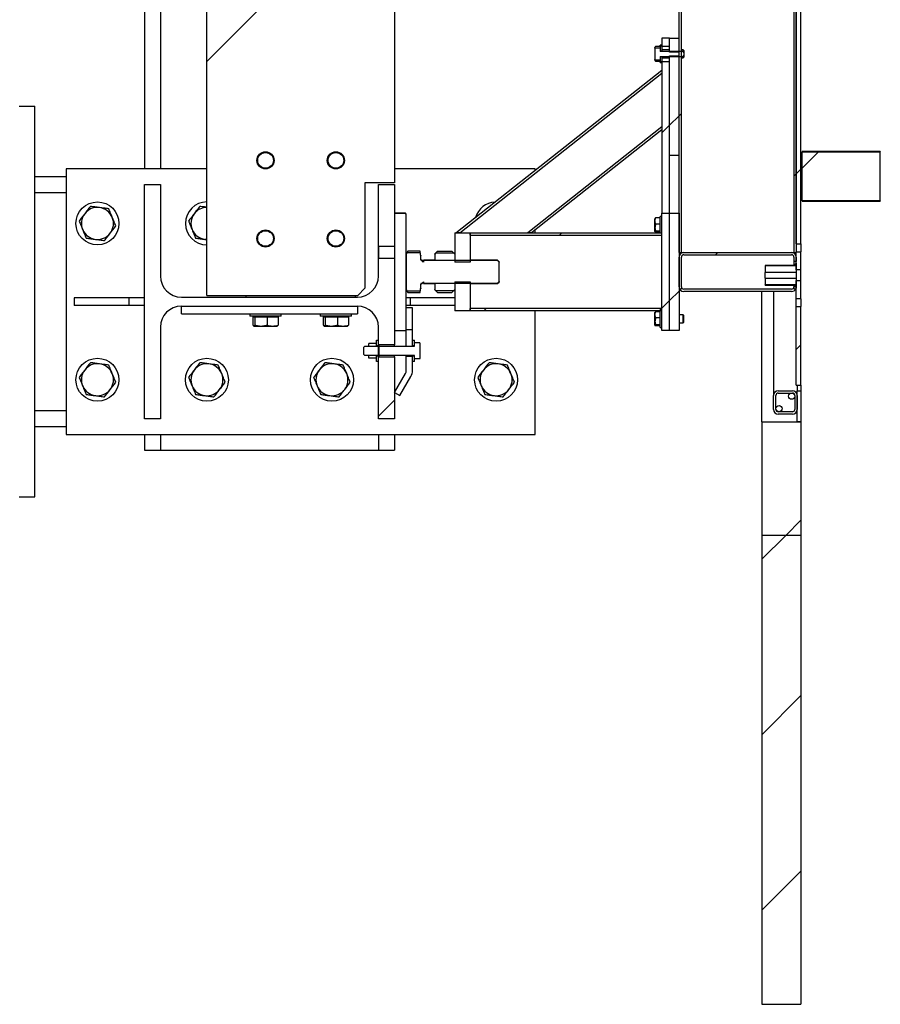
# Model space of a CAD drawing. Header units: millimetres. Extents: x 0 to 841, y 0 to 594.
# Tile 56 of 111: x 620 to 642, y 96 to 122. Entities that reach past the tile are written whole.
import ezdxf

# ---------------------------------------------------------------- set-up
doc = ezdxf.new("R2010")
doc.units = ezdxf.units.MM
doc.layers.add('TRAIT-FINS', color=9, linetype='Continuous')
doc.layers.add('TRAIT-FORT', color=4, linetype='Continuous', lineweight=25)

# ---------------------------------------------------------------- blocks, each defined once
blk = doc.blocks.new('SW_HATCH_1')
at = {"layer": 'TRAIT-FINS', "color": 0}
for p, q in [((-14.81, 12.131), (-10.01, 16.931)), ((-2.97, 10.501), (-2.73, 10.741)), ((-2.73, 10.741), (-2.67, 10.801)), ((-3.17, 10.301), (-2.97, 10.501)), ((0.42, 9.401), (0.837, 9.817)), ((0.27, 9.251), (0.39, 9.371)), ((0.21, 9.191), (0.27, 9.251)), ((-5.787, 7.683), (-5.727, 7.743)), ((-1.797, 7.183), (-1.737, 7.243)), ((-2.698, 6.282), (-2.656, 6.325)), ((-2.97, 6.011), (-2.73, 6.251)), ((-7.727, 5.743), (-7.667, 5.803)), ((-3.237, 5.743), (-3.177, 5.803)), ((-3.17, 5.811), (-2.97, 6.011)), ((0.27, 4.761), (0.39, 4.881)), ((-9.883, 3.587), (-9.845, 3.625)), ((-10.42, 3.051), (-10.01, 3.461)), ((0, 0), (0.39, 0.39)), ((-0.61, -0.61), (0, 0)), ((-0.61, -5.1), (0.39, -4.1)), ((-0.61, -9.59), (0.39, -8.59))]:
    blk.add_line(p, q, dxfattribs=at)

msp = doc.modelspace()

# ---------------------------------------------------------------- linework, layer by layer
at = {"layer": 'TRAIT-FORT', "color": 4, "linetype": 'Continuous', "lineweight": 25}
for p, q in [((624.569, 114.558), (624.569, 171.638)), ((636.649, 115.658), (636.649, 170.578)), ((636.709, 115.658), (636.709, 170.578)), ((639.589, 170.578), (639.589, 115.658)), ((639.649, 170.578), (639.649, 115.658)), ((629.369, 168.758), (629.369, 117.438)), ((622.969, 168.398), (622.969, 117.798)), ((623.379, 168.398), (623.379, 117.798)), ((639.649, 115.873), (639.649, 137.338)), ((639.769, 115.873), (639.769, 137.338)), ((636.209, 120.958), (636.169, 120.958)), ((636.169, 120.944), (636.169, 120.958)), ((636.409, 121.138), (636.209, 121.138)), ((636.209, 121.138), (636.209, 120.93)), ((636.409, 120.93), (636.409, 121.138)), ((636.409, 120.785), (636.409, 121.138)), ((636.409, 121.138), (636.649, 121.138)), ((636.649, 120.785), (636.649, 121.138)), ((636.04, 120.918), (636.029, 120.899)), ((636.029, 120.88), (636.029, 120.899)), ((636.037, 120.896), (636.029, 120.88)), ((636.029, 120.88), (636.029, 120.596)), ((636.037, 120.896), (636.049, 120.931)), ((636.037, 120.896), (636.169, 120.896)), ((636.049, 120.931), (636.042, 120.918)), ((636.169, 120.931), (636.049, 120.931)), ((636.169, 120.944), (636.209, 120.944)), ((636.169, 120.944), (636.169, 120.817)), ((636.169, 120.896), (636.169, 120.802)), ((636.169, 120.817), (636.209, 120.817)), ((636.755, 120.802), (636.169, 120.802)), ((636.209, 120.944), (636.209, 120.817)), ((636.409, 120.93), (636.209, 120.93)), ((636.409, 120.838), (636.209, 120.838)), ((636.649, 120.785), (636.409, 120.785)), ((636.755, 120.838), (636.709, 120.838)), ((636.769, 120.824), (636.755, 120.838)), ((636.755, 120.802), (636.755, 120.838)), ((636.769, 120.777), (636.755, 120.802)), ((636.769, 120.824), (636.769, 120.777)), ((636.769, 120.777), (636.769, 120.699)), ((636.029, 120.576), (636.029, 120.596)), ((636.029, 120.596), (636.035, 120.584)), ((636.029, 120.576), (636.04, 120.557)), ((636.035, 120.584), (636.169, 120.584)), ((636.169, 120.545), (636.049, 120.545)), ((636.169, 120.674), (636.755, 120.674)), ((636.169, 120.674), (636.169, 120.584)), ((636.209, 120.659), (636.169, 120.659)), ((636.169, 120.659), (636.169, 120.532)), ((636.209, 120.532), (636.169, 120.532)), ((636.169, 120.518), (636.169, 120.532)), ((636.169, 120.518), (636.209, 120.518)), ((636.209, 120.659), (636.209, 120.532)), ((636.209, 120.638), (636.409, 120.638)), ((636.209, 120.545), (636.409, 120.545)), ((636.209, 120.545), (636.209, 116.658)), ((636.409, 120.691), (636.649, 120.691)), ((636.409, 118.138), (636.409, 120.691)), ((636.409, 116.658), (636.409, 120.545)), ((636.649, 118.138), (636.649, 120.691)), ((636.709, 120.638), (636.755, 120.638)), ((636.755, 120.674), (636.769, 120.699)), ((636.755, 120.674), (636.755, 120.638)), ((636.755, 120.638), (636.769, 120.652)), ((636.769, 120.699), (636.769, 120.652)), ((630.942, 116.158), (636.209, 120.323)), ((631.038, 116.158), (636.209, 120.246)), ((636.209, 120.323), (636.209, 120.246)), ((619.769, 119.398), (620.169, 119.398)), ((620.169, 109.398), (620.169, 119.398)), ((636.209, 118.869), (632.78, 116.158)), ((636.209, 118.793), (632.876, 116.158)), ((636.209, 118.869), (636.209, 118.793)), ((641.799, 118.238), (639.799, 118.238)), ((639.799, 118.238), (639.799, 118.232)), ((639.799, 116.974), (639.799, 118.232)), ((639.799, 118.232), (641.799, 118.232)), ((641.799, 118.238), (641.799, 118.232)), ((641.799, 116.974), (641.799, 118.232)), ((636.649, 118.138), (636.409, 118.138)), ((620.969, 117.798), (620.969, 110.998)), ((624.569, 117.798), (620.969, 117.798)), ((632.969, 117.798), (629.369, 117.798)), ((632.969, 117.761), (632.969, 117.798)), ((620.169, 117.598), (620.969, 117.598)), ((629.369, 117.438), (628.609, 117.438)), ((628.609, 117.438), (628.609, 114.738)), ((620.169, 117.188), (620.969, 117.188)), ((622.969, 117.398), (623.379, 117.398)), ((622.969, 111.398), (622.969, 117.398)), ((623.379, 117.398), (623.379, 115.053)), ((628.959, 117.398), (629.369, 117.398)), ((628.959, 115.053), (628.959, 117.398)), ((629.369, 117.398), (629.369, 115.808)), ((641.799, 116.974), (639.799, 116.974)), ((639.799, 116.974), (639.799, 116.968)), ((639.799, 116.968), (641.799, 116.968)), ((641.799, 116.974), (641.799, 116.968)), ((631.788, 116.835), (631.771, 116.814)), ((631.797, 116.834), (631.788, 116.835)), ((629.649, 116.658), (629.369, 116.658)), ((629.369, 116.656), (629.369, 113.66)), ((629.649, 116.656), (629.369, 116.656)), ((629.669, 116.638), (629.649, 116.658)), ((629.649, 116.656), (629.649, 116.658)), ((629.669, 116.636), (629.649, 116.656)), ((629.669, 116.638), (629.669, 116.636)), ((629.669, 113.68), (629.669, 116.636)), ((636.035, 116.529), (636.029, 116.519)), ((636.029, 116.196), (636.029, 116.519)), ((636.169, 116.538), (636.049, 116.538)), ((636.209, 116.578), (636.169, 116.578)), ((636.169, 116.158), (636.169, 116.578)), ((636.209, 113.658), (636.209, 116.658)), ((636.209, 116.658), (636.409, 116.658)), ((636.409, 113.658), (636.409, 116.658)), ((636.409, 116.658), (636.649, 116.658)), ((636.649, 116.658), (636.649, 113.658)), ((632.969, 116.158), (632.969, 116.231)), ((636.029, 116.196), (636.035, 116.187)), ((636.169, 116.382), (636.049, 116.382)), ((636.169, 116.201), (636.049, 116.201)), ((636.169, 116.177), (636.049, 116.177)), ((624.569, 115.988), (624.516, 115.991)), ((624.516, 115.991), (624.569, 115.984)), ((630.909, 116.158), (630.909, 115.411)), ((630.909, 116.158), (631.309, 116.158)), ((631.038, 116.158), (630.942, 116.158)), ((631.309, 116.098), (631.309, 116.158)), ((631.309, 116.158), (636.209, 116.158)), ((631.309, 116.158), (631.309, 115.411)), ((631.309, 116.098), (636.209, 116.098)), ((632.876, 116.158), (632.78, 116.158)), ((636.209, 116.098), (636.209, 116.158)), ((629.369, 115.808), (628.969, 115.808)), ((628.969, 115.508), (628.969, 115.808)), ((629.71, 115.689), (629.669, 115.618)), ((629.71, 115.689), (629.688, 115.645)), ((630.027, 115.689), (629.71, 115.689)), ((630.027, 115.645), (630.027, 115.689)), ((630.468, 115.689), (630.397, 115.618)), ((630.43, 115.645), (630.468, 115.689)), ((630.468, 115.689), (630.838, 115.689)), ((630.909, 115.618), (630.838, 115.689)), ((630.876, 115.645), (630.838, 115.689)), ((639.649, 115.873), (639.769, 115.873)), ((639.649, 115.208), (639.649, 115.673)), ((639.649, 115.673), (639.769, 115.673)), ((639.769, 115.873), (639.769, 115.673)), ((639.769, 115.208), (639.769, 115.673)), ((628.969, 115.508), (629.369, 115.508)), ((629.369, 115.508), (629.369, 113.288)), ((629.688, 115.645), (629.669, 115.611)), ((629.669, 115.611), (629.669, 114.704)), ((630.027, 115.645), (629.688, 115.645)), ((630.027, 115.645), (630.027, 115.592)), ((630.041, 115.585), (630.027, 115.599)), ((630.041, 115.578), (630.027, 115.592)), ((630.043, 115.585), (630.041, 115.585)), ((630.041, 115.585), (630.041, 115.578)), ((630.043, 115.578), (630.041, 115.578)), ((630.043, 115.585), (630.043, 115.578)), ((630.043, 115.469), (630.043, 115.578)), ((630.075, 115.458), (630.063, 115.458)), ((630.075, 115.448), (630.063, 115.448)), ((630.113, 115.42), (630.075, 115.458)), ((630.075, 115.458), (630.075, 115.448)), ((630.113, 115.408), (630.075, 115.448)), ((630.397, 115.458), (630.113, 115.458)), ((630.113, 115.458), (630.113, 115.448)), ((630.113, 115.448), (630.113, 115.408)), ((632.003, 115.448), (630.113, 115.448)), ((630.43, 115.645), (630.397, 115.611)), ((630.397, 115.611), (630.397, 115.618)), ((630.397, 115.611), (630.397, 115.448)), ((630.909, 115.448), (630.397, 115.448)), ((630.43, 115.645), (630.876, 115.645)), ((630.876, 115.645), (630.909, 115.611)), ((630.909, 115.611), (630.909, 115.448)), ((631.309, 115.411), (630.909, 115.411)), ((632.003, 115.458), (631.309, 115.458)), ((632.043, 115.418), (632.003, 115.458)), ((632.003, 115.448), (632.003, 115.458)), ((632.043, 115.406), (632.003, 115.448)), ((632.043, 115.418), (632.043, 115.406)), ((636.649, 115.658), (636.709, 115.658)), ((636.649, 114.778), (636.649, 115.538)), ((636.709, 115.658), (636.769, 115.658)), ((636.709, 114.778), (636.709, 115.538)), ((636.769, 115.658), (639.529, 115.658)), ((636.769, 115.598), (639.529, 115.598)), ((639.529, 115.658), (639.589, 115.658)), ((639.589, 115.658), (639.649, 115.658)), ((639.589, 115.538), (639.589, 115.421)), ((639.649, 115.421), (639.589, 115.421)), ((639.589, 115.421), (639.589, 115.32)), ((639.649, 115.538), (639.649, 115.421)), ((632.043, 114.909), (632.043, 115.406)), ((639.589, 115.323), (638.849, 115.323)), ((638.849, 115.32), (638.849, 115.323)), ((638.849, 115.32), (638.849, 115.144)), ((638.849, 115.32), (639.649, 115.32)), ((639.649, 115.383), (639.589, 115.323)), ((639.589, 115.32), (639.649, 115.381)), ((639.589, 115.32), (639.589, 115.323)), ((639.649, 115.32), (639.589, 115.32)), ((639.649, 115.381), (639.649, 115.32)), ((639.649, 115.32), (639.649, 115.144)), ((639.769, 115.208), (639.649, 115.208)), ((639.769, 114.937), (639.769, 115.208)), ((630.075, 114.868), (630.113, 114.907)), ((630.113, 114.907), (630.113, 114.868)), ((632.003, 114.868), (632.043, 114.909)), ((632.043, 114.909), (632.043, 114.898)), ((639.649, 115.144), (638.849, 115.144)), ((638.849, 115.002), (638.849, 115.144)), ((638.849, 115.002), (638.849, 114.825)), ((638.849, 115.002), (639.649, 115.002)), ((639.649, 115.144), (639.649, 115.002)), ((639.649, 115.002), (639.649, 114.825)), ((639.649, 114.937), (639.769, 114.937)), ((639.649, 114.473), (639.649, 114.937)), ((639.769, 114.473), (639.769, 114.937)), ((628.429, 114.558), (628.609, 114.738)), ((629.669, 114.704), (629.688, 114.671)), ((629.669, 114.698), (629.71, 114.627)), ((629.688, 114.671), (630.027, 114.671)), ((629.688, 114.671), (629.71, 114.627)), ((630.027, 114.724), (630.041, 114.738)), ((630.027, 114.717), (630.041, 114.731)), ((630.027, 114.724), (630.027, 114.671)), ((630.027, 114.627), (630.027, 114.671)), ((630.041, 114.738), (630.043, 114.738)), ((630.041, 114.738), (630.041, 114.731)), ((630.041, 114.731), (630.043, 114.731)), ((630.043, 114.738), (630.043, 114.847)), ((630.043, 114.738), (630.043, 114.731)), ((630.063, 114.868), (630.075, 114.868)), ((630.063, 114.858), (630.075, 114.858)), ((630.075, 114.858), (630.113, 114.896)), ((630.075, 114.868), (630.075, 114.858)), ((630.113, 114.868), (632.003, 114.868)), ((630.113, 114.868), (630.113, 114.858)), ((630.113, 114.858), (630.397, 114.858)), ((630.397, 114.868), (630.397, 114.704)), ((630.397, 114.868), (630.909, 114.868)), ((630.397, 114.698), (630.397, 114.704)), ((630.397, 114.698), (630.468, 114.627)), ((630.876, 114.671), (630.43, 114.671)), ((630.468, 114.627), (630.43, 114.671)), ((630.838, 114.627), (630.909, 114.698)), ((630.838, 114.627), (630.876, 114.671)), ((630.909, 114.904), (631.309, 114.904)), ((630.909, 114.904), (630.909, 114.158)), ((630.909, 114.868), (630.909, 114.704)), ((631.309, 114.904), (631.309, 114.158)), ((631.309, 114.858), (632.003, 114.858)), ((632.003, 114.858), (632.043, 114.898)), ((632.003, 114.858), (632.003, 114.868)), ((639.529, 114.718), (636.769, 114.718)), ((639.529, 114.658), (636.769, 114.658)), ((638.769, 111.318), (638.769, 114.658)), ((639.649, 114.825), (638.849, 114.825)), ((638.849, 114.823), (638.849, 114.825)), ((638.849, 114.823), (639.589, 114.823)), ((639.069, 114.658), (639.069, 111.998)), ((639.589, 114.825), (639.649, 114.825)), ((639.649, 114.765), (639.589, 114.825)), ((639.589, 114.823), (639.589, 114.825)), ((639.589, 114.823), (639.649, 114.763)), ((639.589, 114.823), (639.589, 114.778)), ((639.589, 114.778), (639.589, 114.725)), ((639.589, 114.725), (639.637, 114.725)), ((639.649, 114.825), (639.649, 114.765)), ((621.169, 114.498), (621.169, 114.298)), ((622.569, 114.498), (621.169, 114.498)), ((622.569, 114.498), (622.569, 114.298)), ((622.969, 114.498), (622.569, 114.498)), ((623.919, 114.513), (628.419, 114.513)), ((624.569, 114.558), (628.429, 114.558)), ((625.569, 114.558), (625.569, 114.513)), ((628.369, 114.513), (628.369, 114.558)), ((629.769, 114.498), (629.669, 114.498)), ((629.71, 114.627), (630.027, 114.627)), ((629.769, 114.498), (629.769, 114.298)), ((630.909, 114.498), (629.769, 114.498)), ((630.468, 114.627), (630.838, 114.627)), ((639.769, 114.473), (639.649, 114.473)), ((639.649, 114.273), (639.649, 114.473)), ((639.769, 114.473), (639.769, 114.273)), ((622.569, 114.298), (621.169, 114.298)), ((622.969, 114.298), (622.569, 114.298)), ((623.919, 114.283), (628.419, 114.283)), ((623.919, 114.083), (623.919, 114.283)), ((628.419, 114.283), (628.419, 114.083)), ((629.769, 114.298), (629.669, 114.298)), ((629.669, 113.678), (629.669, 114.238)), ((629.829, 114.238), (629.669, 114.238)), ((630.909, 114.298), (629.769, 114.298)), ((629.829, 113.678), (629.829, 114.238)), ((631.309, 114.158), (630.909, 114.158)), ((631.309, 114.158), (631.309, 114.218)), ((636.209, 114.218), (631.309, 114.218)), ((636.209, 114.158), (631.309, 114.158)), ((632.969, 110.998), (632.969, 114.158)), ((636.169, 113.738), (636.169, 114.158)), ((636.209, 114.158), (636.209, 114.218)), ((639.649, 112.258), (639.649, 114.273)), ((639.649, 114.273), (639.769, 114.273)), ((639.769, 112.258), (639.769, 114.273)), ((623.919, 114.083), (628.419, 114.083)), ((625.669, 114.083), (625.669, 114.023)), ((626.469, 114.023), (625.669, 114.023)), ((625.749, 113.799), (625.749, 114.007)), ((625.749, 114.007), (625.794, 114.007)), ((625.792, 114.023), (625.792, 114.007)), ((625.794, 114.007), (625.794, 113.799)), ((625.794, 114.007), (626.114, 114.007)), ((626.114, 114.007), (626.114, 113.799)), ((626.114, 114.007), (626.389, 114.007)), ((626.346, 114.007), (626.346, 114.023)), ((626.389, 114.007), (626.389, 113.799)), ((626.469, 114.023), (626.469, 114.083)), ((627.469, 114.083), (627.469, 114.023)), ((628.269, 114.023), (627.469, 114.023)), ((627.549, 113.799), (627.549, 114.007)), ((627.549, 114.007), (627.594, 114.007)), ((627.592, 114.023), (627.592, 114.007)), ((627.594, 114.007), (627.594, 113.799)), ((627.594, 114.007), (627.914, 114.007)), ((627.914, 114.007), (627.914, 113.799)), ((627.914, 114.007), (628.189, 114.007)), ((628.146, 114.007), (628.146, 114.023)), ((628.189, 114.007), (628.189, 113.799)), ((628.269, 114.023), (628.269, 114.083)), ((636.035, 114.129), (636.029, 114.119)), ((636.029, 113.796), (636.029, 114.119)), ((636.169, 114.139), (636.049, 114.139)), ((636.169, 113.982), (636.049, 113.982)), ((636.755, 114.058), (636.649, 114.058)), ((636.769, 114.044), (636.755, 114.058)), ((636.755, 113.858), (636.755, 114.058)), ((636.769, 113.872), (636.769, 114.044)), ((623.379, 113.743), (623.379, 111.398)), ((625.766, 113.775), (625.769, 113.773)), ((625.769, 113.773), (625.772, 113.773)), ((625.772, 113.773), (625.954, 113.773)), ((625.954, 113.773), (626.251, 113.773)), ((626.251, 113.773), (626.369, 113.773)), ((626.369, 113.773), (626.372, 113.775)), ((627.566, 113.775), (627.569, 113.773)), ((627.569, 113.773), (627.572, 113.773)), ((627.572, 113.773), (627.754, 113.773)), ((627.754, 113.773), (628.051, 113.773)), ((628.051, 113.773), (628.169, 113.773)), ((628.169, 113.773), (628.172, 113.775)), ((628.959, 111.398), (628.959, 113.743)), ((629.369, 113.66), (629.649, 113.66)), ((629.369, 113.658), (629.649, 113.658)), ((629.649, 113.66), (629.669, 113.68)), ((629.649, 113.658), (629.669, 113.678)), ((629.649, 113.658), (629.649, 113.66)), ((629.669, 113.538), (629.669, 113.678)), ((629.829, 113.678), (629.669, 113.678)), ((629.829, 113.538), (629.829, 113.678)), ((636.029, 113.796), (636.035, 113.786)), ((636.169, 113.801), (636.049, 113.801)), ((636.169, 113.777), (636.049, 113.777)), ((636.169, 113.738), (636.209, 113.738)), ((636.409, 113.658), (636.209, 113.658)), ((636.649, 113.658), (636.409, 113.658)), ((636.649, 113.858), (636.755, 113.858)), ((636.755, 113.858), (636.769, 113.872)), ((636.769, 113.872), (636.769, 113.872)), ((628.909, 113.408), (628.959, 113.408)), ((628.909, 113.278), (628.909, 113.408)), ((628.959, 113.278), (628.959, 113.408)), ((629.669, 113.258), (629.669, 113.538)), ((629.829, 113.408), (629.829, 113.538)), ((629.829, 113.408), (629.879, 113.408)), ((629.829, 113.278), (629.829, 113.408)), ((629.879, 113.278), (629.879, 113.408)), ((628.614, 113.258), (628.579, 113.223)), ((628.579, 113.223), (628.579, 113.053)), ((628.614, 113.258), (629.879, 113.258)), ((628.709, 113.258), (628.709, 113.328)), ((628.909, 113.328), (628.709, 113.328)), ((628.709, 113.258), (628.909, 113.258)), ((628.909, 113.258), (628.909, 113.328)), ((628.909, 113.278), (628.959, 113.278)), ((629.369, 113.288), (628.969, 113.288)), ((628.969, 113.288), (628.969, 112.988)), ((629.369, 113.258), (629.369, 113.288)), ((629.829, 113.278), (629.879, 113.278)), ((629.829, 113.258), (629.829, 113.278)), ((630.013, 113.346), (629.879, 113.346)), ((629.879, 113.258), (629.879, 113.346)), ((630.029, 113.318), (630.013, 113.346)), ((630.029, 112.958), (630.029, 113.318)), ((628.579, 113.053), (628.614, 113.018)), ((629.879, 113.018), (628.614, 113.018)), ((628.709, 112.948), (628.709, 113.018)), ((628.909, 113.018), (628.709, 113.018)), ((628.909, 112.948), (628.709, 112.948)), ((628.909, 112.948), (628.909, 113.018)), ((628.959, 112.998), (628.909, 112.998)), ((628.909, 112.868), (628.909, 112.998)), ((628.959, 112.868), (628.959, 112.998)), ((628.969, 112.988), (629.369, 112.988)), ((629.369, 112.988), (629.369, 113.018)), ((629.369, 112.988), (629.369, 111.398)), ((629.669, 112.998), (629.669, 113.018)), ((629.669, 112.998), (629.829, 112.998)), ((629.669, 112.638), (629.669, 112.998)), ((629.829, 112.998), (629.829, 113.018)), ((629.829, 112.638), (629.829, 112.998)), ((629.879, 112.998), (629.829, 112.998)), ((629.829, 112.868), (629.829, 112.998)), ((629.879, 112.93), (629.879, 113.018)), ((629.879, 112.868), (629.879, 112.998)), ((630.013, 112.93), (629.879, 112.93)), ((630.013, 112.93), (630.029, 112.958)), ((628.959, 112.868), (628.909, 112.868)), ((629.879, 112.868), (629.829, 112.868)), ((629.369, 112.075), (629.648, 112.558)), ((629.508, 111.995), (629.786, 112.478)), ((639.649, 112.258), (639.769, 112.258)), ((639.669, 112.258), (639.669, 112.118)), ((639.769, 112.258), (639.769, 112.118)), ((629.369, 112.075), (629.508, 111.995)), ((639.069, 111.638), (639.069, 111.998)), ((639.129, 111.638), (639.129, 111.998)), ((639.189, 112.118), (639.549, 112.118)), ((639.189, 112.058), (639.549, 112.058)), ((639.609, 111.998), (639.609, 111.638)), ((639.669, 112.118), (639.769, 112.118)), ((639.669, 111.318), (639.669, 112.118)), ((639.669, 111.998), (639.669, 111.638)), ((639.769, 112.118), (639.769, 111.318)), ((620.169, 111.608), (620.969, 111.608)), ((623.379, 111.398), (622.969, 111.398)), ((629.369, 111.398), (628.959, 111.398)), ((639.549, 111.578), (639.189, 111.578)), ((639.549, 111.518), (639.189, 111.518)), ((620.169, 111.198), (620.969, 111.198)), ((638.769, 111.318), (639.769, 111.318)), ((638.769, 111.318), (638.769, 108.415)), ((639.769, 111.318), (639.669, 111.318)), ((639.769, 111.318), (639.769, 108.415)), ((620.969, 110.998), (632.969, 110.998)), ((622.969, 110.998), (622.969, 110.598)), ((623.379, 110.998), (623.379, 110.598)), ((628.959, 110.998), (628.959, 110.598)), ((629.369, 110.998), (629.369, 110.598)), ((622.969, 110.598), (623.379, 110.598)), ((623.379, 110.598), (623.919, 110.598)), ((623.919, 110.598), (628.419, 110.598)), ((628.419, 110.598), (628.959, 110.598)), ((628.959, 110.598), (629.369, 110.598)), ((619.769, 109.398), (620.169, 109.398)), ((638.769, 108.415), (638.769, 96.415)), ((639.769, 108.415), (638.769, 108.415)), ((639.769, 108.415), (639.769, 96.415)), ((638.769, 96.415), (639.769, 96.415))]:
    msp.add_line(p, q, dxfattribs=at)
for centre, radius in [((626.069, 118.013), 0.22), ((626.069, 118.013), 0.2), ((627.869, 118.013), 0.22), ((627.869, 118.013), 0.2), ((621.769, 116.398), 0.55), ((626.069, 116.013), 0.22), ((626.069, 116.013), 0.2), ((627.869, 116.013), 0.22), ((627.869, 116.013), 0.2), ((621.769, 112.398), 0.55), ((624.569, 112.398), 0.55), ((627.769, 112.398), 0.55), ((631.969, 112.398), 0.55), ((639.529, 111.978), 0.08), ((639.209, 111.658), 0.08)]:
    msp.add_circle(centre, radius, dxfattribs=at)
for centre, radius, start, end in [((624.569, 116.398), 0.55, 90, 270), ((631.969, 116.398), 0.55, 93.0475, 163.6191), ((621.769, 116.398), 0.41, 82.5227, 142.5227), ((621.769, 116.398), 0.41, 22.5227, 82.5227), ((624.569, 116.398), 0.41, 90, 142.5227), ((621.769, 116.398), 0.41, 142.5227, 202.5227), ((621.769, 116.398), 0.41, 322.5227, 22.5227), ((624.569, 116.398), 0.41, 142.5227, 202.5227), ((621.769, 116.398), 0.41, 202.5227, 262.5227), ((624.569, 116.398), 0.41, 202.5227, 262.5227), ((621.769, 116.398), 0.41, 262.5227, 322.5227), ((630.063, 115.478), 0.02, 180, 270), ((636.769, 115.538), 0.12, 90, 180), ((636.769, 115.538), 0.06, 90, 180), ((639.529, 115.538), 0.12, 0, 90), ((639.529, 115.538), 0.06, 0, 90), ((623.919, 115.053), 0.54, 180, 270), ((628.419, 115.053), 0.54, 270, 0), ((630.063, 114.838), 0.02, 90, 180), ((636.769, 114.778), 0.12, 180, 270), ((636.769, 114.778), 0.06, 180, 270), ((639.529, 114.778), 0.06, 270, 0), ((639.529, 114.778), 0.12, 270, 333.746), ((623.919, 113.743), 0.54, 90, 180), ((628.419, 113.743), 0.54, 0, 90), ((621.769, 112.398), 0.41, 142.5227, 202.5227), ((621.769, 112.398), 0.41, 82.5227, 142.5227), ((621.769, 112.398), 0.41, 22.5227, 82.5227), ((624.569, 112.398), 0.41, 142.5227, 202.5227), ((624.569, 112.398), 0.41, 82.5227, 142.5227), ((624.569, 112.398), 0.41, 22.5227, 82.5227), ((627.769, 112.398), 0.41, 142.5227, 202.5227), ((627.769, 112.398), 0.41, 82.5227, 142.5227), ((627.769, 112.398), 0.41, 22.5227, 82.5227), ((629.509, 112.638), 0.16, 330, 0), ((629.509, 112.638), 0.32, 330, 0), ((631.969, 112.398), 0.41, 142.5227, 202.5227), ((631.969, 112.398), 0.41, 82.5227, 142.5227), ((631.969, 112.398), 0.41, 22.5227, 82.5227), ((621.769, 112.398), 0.41, 322.5227, 22.5227), ((624.569, 112.398), 0.41, 322.5227, 22.5227), ((627.769, 112.398), 0.41, 322.5227, 22.5227), ((631.969, 112.398), 0.41, 322.5227, 22.5227), ((621.769, 112.398), 0.41, 202.5227, 262.5227), ((621.769, 112.398), 0.41, 262.5227, 322.5227), ((624.569, 112.398), 0.41, 202.5227, 262.5227), ((624.569, 112.398), 0.41, 262.5227, 322.5227), ((627.769, 112.398), 0.41, 202.5227, 262.5227), ((627.769, 112.398), 0.41, 262.5227, 322.5227), ((631.969, 112.398), 0.41, 202.5227, 262.5227), ((631.969, 112.398), 0.41, 262.5227, 322.5227), ((639.189, 111.998), 0.12, 90, 180), ((639.189, 111.998), 0.06, 90, 180), ((639.549, 111.998), 0.12, 0, 90), ((639.549, 111.998), 0.06, 0, 90), ((639.189, 111.638), 0.12, 180, 270), ((639.189, 111.638), 0.06, 180, 270), ((639.549, 111.638), 0.12, 270, 0), ((639.549, 111.638), 0.06, 270, 0)]:
    msp.add_arc(centre, radius, start, end, dxfattribs=at)
for points, knots in [([(636.035, 120.584), (636.034, 120.579), (636.034, 120.568), (636.041, 120.555), (636.047, 120.547), (636.049, 120.545)], [0, 0, 0, 0, 0.409654, 0.828897, 1, 1, 1, 1]), ([(621.588, 116.835), (621.564, 116.804), (621.516, 116.742), (621.468, 116.679), (621.444, 116.647)], [0, 0, 0, 0, 0.497649, 1, 1, 1, 1]), ([(621.822, 116.804), (621.783, 116.809), (621.704, 116.82), (621.627, 116.83), (621.588, 116.835)], [0, 0, 0, 0, 0.497826, 1, 1, 1, 1]), ([(622.057, 116.773), (622.018, 116.779), (621.941, 116.789), (621.862, 116.799), (621.822, 116.804)], [0, 0, 0, 0, 0.498114, 1, 1, 1, 1]), ([(622.148, 116.555), (622.133, 116.591), (622.102, 116.665), (622.072, 116.737), (622.057, 116.773)], [0, 0, 0, 0, 0.49775, 1, 1, 1, 1]), ([(624.388, 116.835), (624.364, 116.804), (624.316, 116.742), (624.268, 116.679), (624.244, 116.647)], [0, 0, 0, 0, 0.497643, 1, 1, 1, 1]), ([(624.569, 116.811), (624.548, 116.814), (624.487, 116.822), (624.427, 116.83), (624.388, 116.835)], [0, 0, 0, 0, 0.350954, 1, 1, 1, 1]), ([(621.444, 116.647), (621.42, 116.616), (621.371, 116.553), (621.324, 116.491), (621.3, 116.459)], [0, 0, 0, 0, 0.49725, 1, 1, 1, 1]), ([(621.3, 116.459), (621.315, 116.423), (621.345, 116.351), (621.375, 116.278), (621.39, 116.241)], [0, 0, 0, 0, 0.497467, 1, 1, 1, 1]), ([(622.238, 116.336), (622.224, 116.372), (622.193, 116.445), (622.163, 116.518), (622.148, 116.555)], [0, 0, 0, 0, 0.4974741, 1, 1, 1, 1]), ([(624.244, 116.647), (624.22, 116.616), (624.171, 116.553), (624.124, 116.491), (624.1, 116.459)], [0, 0, 0, 0, 0.497238, 1, 1, 1, 1]), ([(624.1, 116.459), (624.115, 116.423), (624.145, 116.351), (624.175, 116.278), (624.19, 116.241)], [0, 0, 0, 0, 0.4974703, 1, 1, 1, 1]), ([(636.049, 116.382), (636.045, 116.396), (636.036, 116.423), (636.033, 116.464), (636.037, 116.503), (636.045, 116.526), (636.049, 116.538)], [0, 0, 0, 0, 0.265268, 0.535448, 0.765232, 1, 1, 1, 1]), ([(636.049, 116.538), (636.042, 116.536), (636.035, 116.534), (636.035, 116.529), (636.035, 116.529)], [0, 0, 0, 0, 0.978275, 1, 1, 1, 1]), ([(621.39, 116.241), (621.405, 116.204), (621.436, 116.131), (621.466, 116.058), (621.481, 116.022)], [0, 0, 0, 0, 0.49775, 1, 1, 1, 1]), ([(622.094, 116.148), (622.119, 116.18), (622.167, 116.243), (622.215, 116.305), (622.238, 116.336)], [0, 0, 0, 0, 0.49725, 1, 1, 1, 1]), ([(624.19, 116.241), (624.205, 116.204), (624.236, 116.131), (624.266, 116.058), (624.281, 116.022)], [0, 0, 0, 0, 0.497754, 1, 1, 1, 1]), ([(636.049, 116.201), (636.043, 116.198), (636.033, 116.193), (636.034, 116.186), (636.041, 116.18), (636.047, 116.178), (636.049, 116.177)], [0, 0, 0, 0, 0.385206, 0.637637, 0.896185, 1, 1, 1, 1]), ([(636.049, 116.382), (636.045, 116.366), (636.036, 116.335), (636.033, 116.288), (636.037, 116.243), (636.045, 116.215), (636.049, 116.201)], [0, 0, 0, 0, 0.2644757, 0.5347815, 0.7657415, 1, 1, 1, 1]), ([(621.481, 116.022), (621.52, 116.017), (621.597, 116.007), (621.676, 115.996), (621.716, 115.991)], [0, 0, 0, 0, 0.498094, 1, 1, 1, 1]), ([(621.716, 115.991), (621.755, 115.986), (621.834, 115.976), (621.911, 115.965), (621.95, 115.96)], [0, 0, 0, 0, 0.497836, 1, 1, 1, 1]), ([(621.95, 115.96), (621.974, 115.991), (622.022, 116.054), (622.07, 116.117), (622.094, 116.148)], [0, 0, 0, 0, 0.497655, 1, 1, 1, 1]), ([(624.281, 116.022), (624.32, 116.017), (624.397, 116.007), (624.476, 115.996), (624.516, 115.991)], [0, 0, 0, 0, 0.498104, 1, 1, 1, 1]), ([(630.043, 115.469), (630.043, 115.466), (630.044, 115.461), (630.048, 115.455), (630.053, 115.45), (630.058, 115.448), (630.062, 115.448), (630.063, 115.448)], [0, 0, 0, 0, 0.2233264, 0.4431635, 0.6685256, 0.8814358, 1, 1, 1, 1]), ([(630.063, 114.868), (630.061, 114.867), (630.056, 114.867), (630.051, 114.864), (630.046, 114.859), (630.043, 114.853), (630.043, 114.849), (630.043, 114.847)], [0, 0, 0, 0, 0.2058084, 0.4154461, 0.6241298, 0.835061, 1, 1, 1, 1]), ([(630.397, 114.704), (630.399, 114.702), (630.41, 114.691), (630.421, 114.68), (630.43, 114.671)], [0, 0, 0, 0, 0.181605, 1, 1, 1, 1]), ([(630.909, 114.704), (630.907, 114.702), (630.896, 114.691), (630.885, 114.68), (630.876, 114.671)], [0, 0, 0, 0, 0.181605, 1, 1, 1, 1]), ([(639.648, 114.764), (639.647, 114.76), (639.646, 114.748), (639.641, 114.735), (639.636, 114.724), (639.636, 114.724), (639.636, 114.724)], [0, 0, 0, 0, 0.1339928, 0.4428805, 0.7642146, 1, 1, 1, 1]), ([(636.049, 113.982), (636.045, 113.996), (636.036, 114.023), (636.033, 114.064), (636.037, 114.103), (636.045, 114.127), (636.049, 114.139)], [0, 0, 0, 0, 0.264067, 0.53546, 0.765238, 1, 1, 1, 1]), ([(636.049, 113.982), (636.045, 113.966), (636.036, 113.935), (636.033, 113.888), (636.037, 113.843), (636.045, 113.815), (636.049, 113.801)], [0, 0, 0, 0, 0.2644757, 0.5347815, 0.7657415, 1, 1, 1, 1]), ([(636.049, 114.139), (636.042, 114.136), (636.035, 114.134), (636.035, 114.129), (636.035, 114.129)], [0, 0, 0, 0, 0.978275, 1, 1, 1, 1]), ([(625.749, 113.799), (625.753, 113.792), (625.76, 113.777), (625.768, 113.774), (625.772, 113.773)], [0, 0, 0, 0, 0.495115, 1, 1, 1, 1]), ([(625.772, 113.773), (625.775, 113.774), (625.783, 113.777), (625.79, 113.792), (625.794, 113.799)], [0, 0, 0, 0, 0.494693, 1, 1, 1, 1]), ([(625.794, 113.799), (625.82, 113.792), (625.872, 113.777), (625.927, 113.774), (625.954, 113.773)], [0, 0, 0, 0, 0.49505, 1, 1, 1, 1]), ([(625.954, 113.773), (625.981, 113.774), (626.035, 113.777), (626.087, 113.792), (626.114, 113.799)], [0, 0, 0, 0, 0.494523, 1, 1, 1, 1]), ([(626.114, 113.799), (626.136, 113.792), (626.181, 113.777), (626.228, 113.774), (626.251, 113.773)], [0, 0, 0, 0, 0.495219, 1, 1, 1, 1]), ([(626.251, 113.773), (626.274, 113.774), (626.321, 113.777), (626.366, 113.792), (626.389, 113.799)], [0, 0, 0, 0, 0.49469, 1, 1, 1, 1]), ([(626.389, 113.799), (626.385, 113.792), (626.38, 113.78), (626.374, 113.777), (626.372, 113.776)], [0, 0, 0, 0, 0.637552, 1, 1, 1, 1]), ([(627.549, 113.799), (627.553, 113.792), (627.56, 113.777), (627.568, 113.774), (627.572, 113.773)], [0, 0, 0, 0, 0.495118, 1, 1, 1, 1]), ([(627.572, 113.773), (627.575, 113.774), (627.583, 113.777), (627.59, 113.792), (627.594, 113.799)], [0, 0, 0, 0, 0.494693, 1, 1, 1, 1]), ([(627.594, 113.799), (627.62, 113.792), (627.672, 113.777), (627.727, 113.774), (627.754, 113.773)], [0, 0, 0, 0, 0.49505, 1, 1, 1, 1]), ([(627.754, 113.773), (627.781, 113.774), (627.835, 113.777), (627.887, 113.792), (627.914, 113.799)], [0, 0, 0, 0, 0.494523, 1, 1, 1, 1]), ([(627.914, 113.799), (627.936, 113.792), (627.981, 113.777), (628.028, 113.774), (628.051, 113.773)], [0, 0, 0, 0, 0.4952398, 1, 1, 1, 1]), ([(628.051, 113.773), (628.074, 113.774), (628.121, 113.777), (628.166, 113.792), (628.189, 113.799)], [0, 0, 0, 0, 0.49469, 1, 1, 1, 1]), ([(628.189, 113.799), (628.185, 113.792), (628.18, 113.78), (628.174, 113.777), (628.172, 113.776)], [0, 0, 0, 0, 0.6375479, 1, 1, 1, 1]), ([(636.049, 113.801), (636.043, 113.798), (636.033, 113.793), (636.034, 113.786), (636.041, 113.781), (636.047, 113.778), (636.049, 113.777)], [0, 0, 0, 0, 0.385206, 0.637637, 0.896185, 1, 1, 1, 1]), ([(621.444, 112.647), (621.42, 112.616), (621.371, 112.553), (621.324, 112.491), (621.3, 112.459)], [0, 0, 0, 0, 0.498262, 1, 1, 1, 1]), ([(621.588, 112.835), (621.564, 112.804), (621.516, 112.742), (621.468, 112.679), (621.444, 112.647)], [0, 0, 0, 0, 0.497649, 1, 1, 1, 1]), ([(621.822, 112.804), (621.783, 112.809), (621.704, 112.82), (621.627, 112.83), (621.588, 112.835)], [0, 0, 0, 0, 0.49766, 1, 1, 1, 1]), ([(622.057, 112.773), (622.018, 112.779), (621.941, 112.789), (621.862, 112.799), (621.822, 112.804)], [0, 0, 0, 0, 0.498114, 1, 1, 1, 1]), ([(622.148, 112.555), (622.133, 112.591), (622.102, 112.665), (622.072, 112.737), (622.057, 112.773)], [0, 0, 0, 0, 0.498344, 1, 1, 1, 1]), ([(624.244, 112.647), (624.22, 112.616), (624.171, 112.553), (624.124, 112.491), (624.1, 112.459)], [0, 0, 0, 0, 0.49825, 1, 1, 1, 1]), ([(624.388, 112.835), (624.364, 112.804), (624.316, 112.742), (624.268, 112.679), (624.244, 112.647)], [0, 0, 0, 0, 0.497643, 1, 1, 1, 1]), ([(624.622, 112.804), (624.583, 112.809), (624.504, 112.82), (624.427, 112.83), (624.388, 112.835)], [0, 0, 0, 0, 0.4976697, 1, 1, 1, 1]), ([(624.857, 112.773), (624.818, 112.779), (624.741, 112.789), (624.662, 112.799), (624.622, 112.804)], [0, 0, 0, 0, 0.498104, 1, 1, 1, 1]), ([(624.948, 112.555), (624.933, 112.591), (624.902, 112.665), (624.872, 112.737), (624.857, 112.773)], [0, 0, 0, 0, 0.498347, 1, 1, 1, 1]), ([(627.444, 112.647), (627.42, 112.616), (627.371, 112.553), (627.324, 112.491), (627.3, 112.459)], [0, 0, 0, 0, 0.498262, 1, 1, 1, 1]), ([(627.588, 112.835), (627.564, 112.804), (627.516, 112.742), (627.468, 112.679), (627.444, 112.647)], [0, 0, 0, 0, 0.497655, 1, 1, 1, 1]), ([(627.822, 112.804), (627.783, 112.809), (627.704, 112.82), (627.627, 112.83), (627.588, 112.835)], [0, 0, 0, 0, 0.4976697, 1, 1, 1, 1]), ([(628.057, 112.773), (628.018, 112.779), (627.941, 112.789), (627.862, 112.799), (627.822, 112.804)], [0, 0, 0, 0, 0.498094, 1, 1, 1, 1]), ([(628.148, 112.555), (628.133, 112.591), (628.102, 112.665), (628.072, 112.737), (628.057, 112.773)], [0, 0, 0, 0, 0.498344, 1, 1, 1, 1]), ([(631.644, 112.647), (631.62, 112.616), (631.571, 112.553), (631.524, 112.491), (631.5, 112.459)], [0, 0, 0, 0, 0.498262, 1, 1, 1, 1]), ([(631.788, 112.835), (631.764, 112.804), (631.716, 112.742), (631.668, 112.679), (631.644, 112.647)], [0, 0, 0, 0, 0.497649, 1, 1, 1, 1]), ([(632.022, 112.804), (631.983, 112.809), (631.904, 112.82), (631.827, 112.83), (631.788, 112.835)], [0, 0, 0, 0, 0.49766, 1, 1, 1, 1]), ([(632.257, 112.773), (632.218, 112.779), (632.141, 112.789), (632.062, 112.799), (632.022, 112.804)], [0, 0, 0, 0, 0.498114, 1, 1, 1, 1]), ([(632.348, 112.555), (632.333, 112.591), (632.302, 112.665), (632.272, 112.737), (632.257, 112.773)], [0, 0, 0, 0, 0.498344, 1, 1, 1, 1]), ([(621.3, 112.459), (621.315, 112.423), (621.345, 112.351), (621.375, 112.277), (621.39, 112.241)], [0, 0, 0, 0, 0.498643, 1, 1, 1, 1]), ([(622.238, 112.336), (622.224, 112.372), (622.193, 112.445), (622.163, 112.518), (622.148, 112.555)], [0, 0, 0, 0, 0.498063, 1, 1, 1, 1]), ([(624.1, 112.459), (624.115, 112.423), (624.145, 112.351), (624.175, 112.277), (624.19, 112.241)], [0, 0, 0, 0, 0.498647, 1, 1, 1, 1]), ([(625.038, 112.336), (625.024, 112.372), (624.993, 112.445), (624.963, 112.518), (624.948, 112.555)], [0, 0, 0, 0, 0.498059, 1, 1, 1, 1]), ([(627.3, 112.459), (627.315, 112.423), (627.345, 112.351), (627.375, 112.277), (627.39, 112.241)], [0, 0, 0, 0, 0.498651, 1, 1, 1, 1]), ([(628.238, 112.336), (628.224, 112.372), (628.193, 112.445), (628.163, 112.518), (628.148, 112.555)], [0, 0, 0, 0, 0.498055, 1, 1, 1, 1]), ([(631.5, 112.459), (631.515, 112.423), (631.545, 112.351), (631.575, 112.277), (631.59, 112.241)], [0, 0, 0, 0, 0.498643, 1, 1, 1, 1]), ([(632.438, 112.336), (632.424, 112.372), (632.393, 112.445), (632.363, 112.518), (632.348, 112.555)], [0, 0, 0, 0, 0.498055, 1, 1, 1, 1]), ([(621.39, 112.241), (621.405, 112.204), (621.436, 112.131), (621.466, 112.058), (621.481, 112.022)], [0, 0, 0, 0, 0.49775, 1, 1, 1, 1]), ([(621.95, 111.961), (621.974, 111.991), (622.022, 112.054), (622.07, 112.117), (622.094, 112.148)], [0, 0, 0, 0, 0.498161, 1, 1, 1, 1]), ([(622.094, 112.148), (622.119, 112.18), (622.167, 112.243), (622.215, 112.305), (622.238, 112.336)], [0, 0, 0, 0, 0.497761, 1, 1, 1, 1]), ([(624.19, 112.241), (624.205, 112.204), (624.236, 112.131), (624.266, 112.058), (624.281, 112.022)], [0, 0, 0, 0, 0.497754, 1, 1, 1, 1]), ([(624.75, 111.961), (624.774, 111.991), (624.822, 112.054), (624.87, 112.117), (624.894, 112.148)], [0, 0, 0, 0, 0.498149, 1, 1, 1, 1]), ([(624.894, 112.148), (624.919, 112.18), (624.967, 112.243), (625.015, 112.305), (625.038, 112.336)], [0, 0, 0, 0, 0.497749, 1, 1, 1, 1]), ([(627.39, 112.241), (627.405, 112.204), (627.436, 112.131), (627.466, 112.058), (627.481, 112.022)], [0, 0, 0, 0, 0.49775, 1, 1, 1, 1]), ([(627.95, 111.961), (627.974, 111.991), (628.022, 112.054), (628.07, 112.117), (628.094, 112.148)], [0, 0, 0, 0, 0.498155, 1, 1, 1, 1]), ([(628.094, 112.148), (628.119, 112.18), (628.167, 112.243), (628.215, 112.305), (628.238, 112.336)], [0, 0, 0, 0, 0.497761, 1, 1, 1, 1]), ([(631.59, 112.241), (631.605, 112.204), (631.636, 112.131), (631.666, 112.058), (631.681, 112.022)], [0, 0, 0, 0, 0.49775, 1, 1, 1, 1]), ([(632.15, 111.961), (632.174, 111.991), (632.222, 112.054), (632.27, 112.117), (632.294, 112.148)], [0, 0, 0, 0, 0.498161, 1, 1, 1, 1]), ([(632.294, 112.148), (632.319, 112.18), (632.367, 112.243), (632.415, 112.305), (632.438, 112.336)], [0, 0, 0, 0, 0.497761, 1, 1, 1, 1]), ([(621.481, 112.022), (621.52, 112.017), (621.597, 112.007), (621.676, 111.997), (621.716, 111.991)], [0, 0, 0, 0, 0.498094, 1, 1, 1, 1]), ([(621.716, 111.991), (621.755, 111.986), (621.834, 111.976), (621.911, 111.966), (621.95, 111.961)], [0, 0, 0, 0, 0.497836, 1, 1, 1, 1]), ([(624.281, 112.022), (624.32, 112.017), (624.397, 112.007), (624.476, 111.997), (624.516, 111.991)], [0, 0, 0, 0, 0.498104, 1, 1, 1, 1]), ([(624.516, 111.991), (624.555, 111.986), (624.634, 111.976), (624.711, 111.966), (624.75, 111.961)], [0, 0, 0, 0, 0.497836, 1, 1, 1, 1]), ([(627.481, 112.022), (627.52, 112.017), (627.597, 112.007), (627.676, 111.997), (627.716, 111.991)], [0, 0, 0, 0, 0.498114, 1, 1, 1, 1]), ([(627.716, 111.991), (627.755, 111.986), (627.834, 111.976), (627.911, 111.966), (627.95, 111.961)], [0, 0, 0, 0, 0.497826, 1, 1, 1, 1]), ([(631.681, 112.022), (631.72, 112.017), (631.797, 112.007), (631.876, 111.997), (631.916, 111.991)], [0, 0, 0, 0, 0.498094, 1, 1, 1, 1]), ([(631.916, 111.991), (631.955, 111.986), (632.034, 111.976), (632.111, 111.966), (632.15, 111.961)], [0, 0, 0, 0, 0.497836, 1, 1, 1, 1])]:
    msp.add_open_spline(points, degree=3, knots=knots, dxfattribs=at)

# ---------------------------------------------------------------- block references
at = {"layer": 'TRAIT-FINS', "color": 9}
msp.add_blockref('SW_HATCH_1', (639.379, 108.415), dxfattribs=at)

doc.saveas('drawing.dxf')
